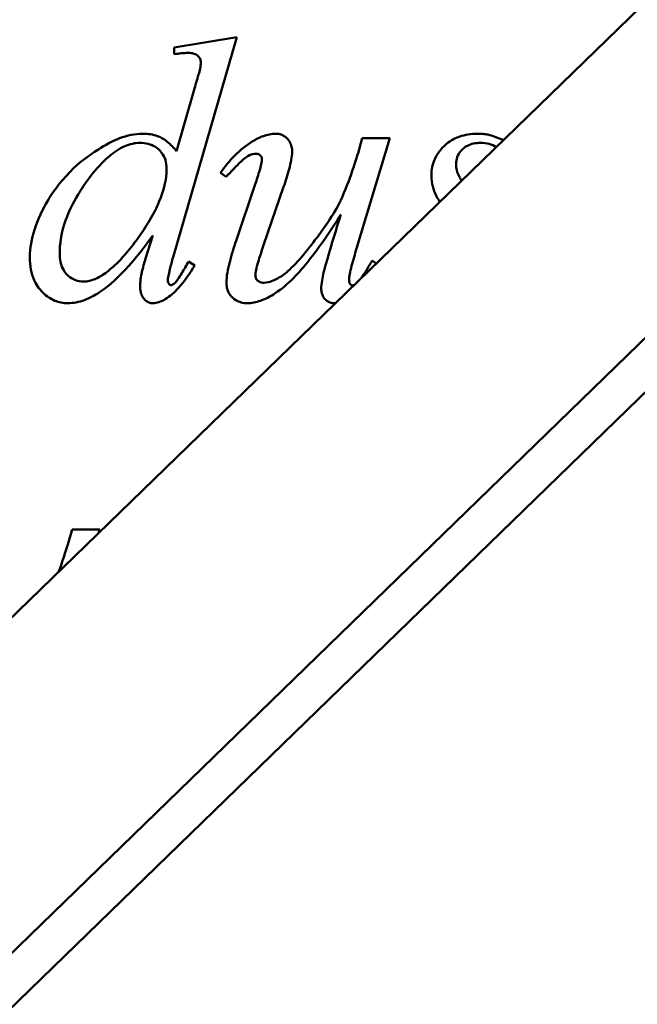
# Model space of a CAD drawing. Header units: millimetres. Extents: x -187 to 607, y -276 to 573.
# Tile 5 of 8: x 83 to 147, y 193 to 294. Entities that reach past the tile are written whole.
import ezdxf

# ---------------------------------------------------------------- set-up
doc = ezdxf.new("R2010")
doc.units = ezdxf.units.MM
doc.layers.add('Widoczne (ISO)', color=7, linetype='Continuous', lineweight=50)

msp = doc.modelspace()

# ---------------------------------------------------------------- linework, layer by layer
at = {"layer": 'Widoczne (ISO)'}
for p, q in [((-83.12, 72.26), (268, 412.98)), ((-86.29, 34.76), (299.66, 409.28)), ((-83.5, 31.89), (302.45, 406.41)), ((99.24, 270.11), (105.8, 292.69)), ((105.8, 292.69), (99.37, 291.65)), ((99.37, 291.65), (99.37, 290.97)), ((101.38, 287.21), (99.6, 281.01)), ((118.09, 271.02), (121.51, 282.35)), ((118.67, 282.35), (118.23, 280.8)), ((118.67, 282.35), (121.51, 282.35)), ((104.12, 278.78), (104.7, 278.37)), ((107.67, 277.6), (105.72, 271.81)), ((108.54, 271.36), (110.59, 277.33)), ((97.15, 272.35), (96.42, 269.99)), ((101.46, 269.28), (100.82, 269.67)), ((120.1, 269.46), (119.68, 269.78)), ((88.87, 242.18), (88.43, 240.62)), ((88.87, 242.18), (91.71, 242.18)), ((91.6, 241.8), (91.71, 242.18))]:
    msp.add_line(p, q, dxfattribs=at)
for points, knots in [([(100.8, 291.09), (100.58, 291.09), (100.29, 291.07), (99.84, 291.02), (99.6, 290.99), (99.37, 290.97)], [0, 0, 0, 0, 0.0662536, 0.0662536, 0.1369516, 0.1369516, 0.1369516, 0.1369516]), ([(101.8, 290.78), (101.67, 290.88), (101.54, 290.95), (101.2, 291.07), (101, 291.09), (100.8, 291.09)], [0, 0, 0, 0, 0.0478465, 0.0478465, 0.1074661, 0.1074661, 0.1074661, 0.1074661]), ([(102.09, 290.12), (102.09, 290.24), (102.06, 290.36), (102.02, 290.47), (101.99, 290.53), (101.96, 290.58), (101.92, 290.63), (101.89, 290.69), (101.84, 290.73), (101.8, 290.78)], [0, 0, 0, 0, 0.03844551, 0.03844551, 0.03844551, 0.05745843, 0.05745843, 0.05745843, 0.07721423, 0.07721423, 0.07721423, 0.07721423]), ([(101.86, 288.87), (101.92, 289.07), (101.98, 289.28), (102.06, 289.69), (102.09, 289.91), (102.09, 290.12)], [0, 0, 0, 0, 0.0647358, 0.0647358, 0.1289147, 0.1289147, 0.1289147, 0.1289147]), ([(101.38, 287.21), (101.46, 287.49), (101.54, 287.77), (101.69, 288.31), (101.78, 288.6), (101.86, 288.87)], [0, 0, 0, 0, 0.088595, 0.088595, 0.1766425, 0.1766425, 0.1766425, 0.1766425]), ([(91.57, 281.19), (92.25, 281.63), (92.99, 282.03), (94.52, 282.61), (95.33, 282.79), (96.15, 282.79)], [0, 0, 0, 0, 0.246217, 0.246217, 0.4920719, 0.4920719, 0.4920719, 0.4920719]), ([(96.15, 282.79), (96.66, 282.79), (97.18, 282.72), (97.92, 282.45), (98.25, 282.29), (99, 281.69), (99.31, 281.35), (99.6, 281.01)], [0, 0, 0, 0, 0.1537184, 0.1537184, 0.2385581, 0.2385581, 0.3153841, 0.3153841, 0.3153841, 0.3153841]), ([(104.12, 278.78), (104.56, 279.41), (105.04, 280.01), (106.11, 281.09), (106.7, 281.59), (107.36, 281.98)], [0, 0, 0, 0, 0.2304267, 0.2304267, 0.4605019, 0.4605019, 0.4605019, 0.4605019]), ([(107.36, 281.98), (107.72, 282.2), (108.11, 282.41), (108.91, 282.7), (109.34, 282.79), (109.76, 282.79)], [0, 0, 0, 0, 0.1286646, 0.1286646, 0.2571551, 0.2571551, 0.2571551, 0.2571551]), ([(109.76, 282.79), (109.96, 282.79), (110.15, 282.76), (110.51, 282.64), (110.67, 282.55), (110.95, 282.31), (111.1, 282.15), (111.3, 281.8), (111.36, 281.64), (111.45, 281.29), (111.47, 281.11), (111.47, 280.92)], [0, 0, 0, 0, 0.0581639, 0.0581639, 0.1140606, 0.1140606, 0.1707132, 0.1707132, 0.2121668, 0.2121668, 0.256796, 0.256796, 0.256796, 0.256796]), ([(125.76, 278.47), (125.76, 278.79), (125.79, 279.1), (125.92, 279.7), (126.02, 279.99), (126.44, 280.88), (126.85, 281.32), (127.59, 282), (128.08, 282.29), (129.22, 282.7), (129.85, 282.79), (130.47, 282.79)], [0, 0, 0, 0, 0.0958946, 0.0958946, 0.1881229, 0.1881229, 0.394761, 0.394761, 0.676849, 0.676849, 0.9793566, 0.9793566, 0.9793566, 0.9793566]), ([(130.47, 282.79), (130.67, 282.79), (130.86, 282.78), (131.05, 282.77), (131.23, 282.76), (131.4, 282.74), (131.57, 282.71)], [0, 0, 0, 0, 0.0575283, 0.0575283, 0.0575283, 0.1102335, 0.1102335, 0.1102335, 0.1102335]), ([(131.57, 282.71), (131.76, 282.66), (132.21, 282.5), (132.84, 282.26), (132.99, 282.2), (133.17, 282.14)], [0, 0, 0, 0, 0.05629477, 0.05629477, 0.06451526, 0.06451526, 0.06451526, 0.06451526]), ([(84.53, 270.09), (84.53, 271.06), (84.71, 272.02), (85.34, 274), (85.83, 275.02), (86.81, 276.65), (87.53, 277.73), (89.53, 279.77), (90.51, 280.53), (91.57, 281.19)], [0, 0, 0, 0, 0.294058, 0.294058, 0.629867, 0.629867, 0.869835, 0.869835, 1.055085, 1.055085, 1.055085, 1.055085]), ([(95.86, 281.86), (95.6, 281.86), (95.33, 281.83), (94.8, 281.71), (94.53, 281.62), (93.69, 281.25), (93.15, 280.88), (91.29, 279.3), (90.12, 277.6), (88.91, 275.6), (88.41, 274.56), (87.77, 272.52), (87.6, 271.52), (87.6, 270.5)], [-1.255851, -1.255851, -1.255851, -1.255851, -1.202342, -1.202342, -1.145851, -1.145851, -1.016917, -1.016917, -0.649503, -0.649503, -0.307364, -0.307364, 0, 0, 0, 0]), ([(98.58, 279.2), (98.58, 279.51), (98.54, 279.81), (98.37, 280.37), (98.24, 280.62), (97.87, 281.1), (97.63, 281.31), (97.16, 281.6), (96.92, 281.69), (96.41, 281.83), (96.14, 281.86), (95.86, 281.86)], [-0.4148808, -0.4148808, -0.4148808, -0.4148808, -0.3285416, -0.3285416, -0.2486794, -0.2486794, -0.1592868, -0.1592868, -0.0822846, -0.0822846, 0, 0, 0, 0]), ([(130.83, 281.86), (130.58, 281.86), (130.33, 281.83), (129.87, 281.74), (129.66, 281.66), (129.14, 281.4), (128.92, 281.18), (128.62, 280.82), (128.5, 280.62), (128.33, 280.16), (128.3, 279.92), (128.3, 279.68)], [0, 0, 0, 0, 0.0741466, 0.0741466, 0.1411232, 0.1411232, 0.2498732, 0.2498732, 0.363752, 0.363752, 0.479465, 0.479465, 0.479465, 0.479465]), ([(132.43, 281.42), (132.2, 281.56), (131.95, 281.67), (131.41, 281.82), (131.12, 281.86), (130.83, 281.86)], [0.4661681, 0.4661681, 0.4661681, 0.4661681, 0.5172243, 0.5172243, 0.5716129, 0.5716129, 0.5716129, 0.5716129]), ([(107.77, 280.74), (107.66, 280.74), (107.55, 280.72), (107.32, 280.68), (107.21, 280.64), (106.83, 280.48), (106.61, 280.32), (105.75, 279.5), (105.14, 278.85), (104.7, 278.37)], [0, 0, 0, 0, 0.0341179, 0.0341179, 0.0694231, 0.0694231, 0.1575274, 0.1575274, 0.2668498, 0.2668498, 0.2668498, 0.2668498]), ([(107.67, 277.6), (107.83, 278.07), (108, 278.59), (108.24, 279.44), (108.37, 279.94), (108.37, 280.2)], [0, 0, 0, 0, 0.1490331, 0.1490331, 0.2696269, 0.2696269, 0.2696269, 0.2696269]), ([(108.37, 280.2), (108.37, 280.25), (108.36, 280.3), (108.33, 280.4), (108.3, 280.45), (108.21, 280.55), (108.15, 280.61), (108.03, 280.68), (107.98, 280.7), (107.88, 280.73), (107.82, 280.74), (107.77, 280.74)], [0, 0, 0, 0, 0.01631896, 0.01631896, 0.03332367, 0.03332367, 0.05585075, 0.05585075, 0.06935796, 0.06935796, 0.08277006, 0.08277006, 0.08277006, 0.08277006]), ([(108.58, 267.5), (108.85, 267.5), (109.13, 267.57), (109.64, 267.77), (110.07, 267.97), (111.42, 268.9), (112.57, 270.25), (114.29, 272.49), (115.4, 273.98), (117.06, 277.06), (117.85, 279.55), (118.23, 280.8)], [0, 0, 0, 0, 0.0794594, 0.0794594, 0.1449335, 0.1449335, 0.2940493, 0.2940493, 0.3823551, 0.3823551, 0.5016019, 0.5016019, 0.5016019, 0.5016019]), ([(111.47, 280.92), (111.47, 280.45), (111.33, 279.8), (111, 278.56), (110.79, 277.92), (110.59, 277.33)], [0, 0, 0, 0, 0.1433664, 0.1433664, 0.2789622, 0.2789622, 0.2789622, 0.2789622]), ([(90.05, 267.62), (90.25, 267.62), (90.45, 267.65), (90.87, 267.74), (91.08, 267.81), (91.76, 268.11), (92.21, 268.41), (93.77, 269.65), (94.83, 270.97), (96.45, 273.2), (97.27, 274.51), (98.27, 276.92), (98.58, 278.06), (98.58, 279.2)], [-1.431797, -1.431797, -1.431797, -1.431797, -1.378115, -1.378115, -1.319533, -1.319533, -1.181324, -1.181324, -0.791228, -0.791228, -0.348046, -0.348046, 0, 0, 0, 0]), ([(128.3, 279.68), (128.3, 279.46), (128.32, 279.25), (128.43, 278.79), (128.52, 278.59), (128.67, 278.3), (128.76, 278.14), (128.88, 277.98)], [0, 0, 0, 0, 0.0657644, 0.0657644, 0.1425068, 0.1425068, 0.2115165, 0.2115165, 0.2115165, 0.2115165]), ([(126.63, 275.8), (126.53, 275.96), (126.42, 276.13), (126.11, 276.72), (125.98, 277.09), (125.81, 277.74), (125.76, 278.11), (125.76, 278.47)], [0.8510651, 0.8510651, 0.8510651, 0.8510651, 0.9404572, 0.9404572, 1.1741602, 1.1741602, 1.4513519, 1.4513519, 1.4513519, 1.4513519]), ([(116.47, 274.49), (115.45, 272.89), (114.29, 271.16), (112.23, 268.59), (111.09, 267.31), (109.26, 266.11), (108.76, 265.84), (107.78, 265.49), (107.32, 265.4), (106.84, 265.4)], [0, 0, 0, 0, 0.573563, 0.573563, 1.002892, 1.002892, 1.148372, 1.148372, 1.27328, 1.27328, 1.27328, 1.27328]), ([(114.7, 268.55), (114.83, 269.08), (115.09, 269.99), (115.76, 272.23), (116.11, 273.36), (116.47, 274.49)], [0, 0, 0, 0, 0.1645348, 0.1645348, 0.3229926, 0.3229926, 0.3229926, 0.3229926]), ([(97.15, 272.35), (96.39, 271.28), (95.55, 270.19), (93.81, 268.24), (92.78, 267.24), (91.69, 266.52)], [0, 0, 0, 0, 0.3972403, 0.3972403, 0.788206, 0.788206, 0.788206, 0.788206]), ([(104.72, 267.5), (104.72, 268.13), (104.87, 268.91), (105.24, 270.35), (105.48, 271.11), (105.72, 271.81)], [0, 0, 0, 0, 0.1917829, 0.1917829, 0.3855811, 0.3855811, 0.3855811, 0.3855811]), ([(108.54, 271.36), (108.34, 270.8), (108.13, 270.16), (107.8, 269.03), (107.69, 268.55), (107.69, 268.28)], [0, 0, 0, 0, 0.1785141, 0.1785141, 0.3588658, 0.3588658, 0.3588658, 0.3588658]), ([(118.09, 271.02), (117.91, 270.45), (117.72, 269.8), (117.42, 268.62), (117.32, 268.11), (117.32, 267.83)], [0, 0, 0, 0, 0.1814213, 0.1814213, 0.3705144, 0.3705144, 0.3705144, 0.3705144]), ([(88.43, 265.4), (87.97, 265.4), (87.53, 265.48), (86.66, 265.84), (86.27, 266.11), (85.41, 266.93), (85.14, 267.41), (84.82, 268.12), (84.71, 268.48), (84.56, 269.26), (84.53, 269.68), (84.53, 270.09)], [0, 0, 0, 0, 0.1383765, 0.1383765, 0.2814015, 0.2814015, 0.4939029, 0.4939029, 0.6917499, 0.6917499, 0.9104259, 0.9104259, 0.9104259, 0.9104259]), ([(87.6, 270.5), (87.6, 270.22), (87.62, 269.93), (87.73, 269.41), (87.8, 269.17), (88.03, 268.72), (88.19, 268.47), (88.69, 268.03), (88.94, 267.87), (89.48, 267.67), (89.76, 267.62), (90.05, 267.62)], [-0.5206524, -0.5206524, -0.5206524, -0.5206524, -0.3960324, -0.3960324, -0.2869436, -0.2869436, -0.1742533, -0.1742533, -0.0869206, -0.0869206, 0, 0, 0, 0]), ([(95.86, 267.12), (95.86, 267.59), (95.94, 268.12), (96.15, 269.05), (96.28, 269.53), (96.42, 269.99)], [0, 0, 0, 0, 0.1424704, 0.1424704, 0.2878277, 0.2878277, 0.2878277, 0.2878277]), ([(99.24, 270.11), (99.13, 269.72), (99.01, 269.29), (98.79, 268.39), (98.7, 267.96), (98.7, 267.7)], [0, 0, 0, 0, 0.1234446, 0.1234446, 0.2785035, 0.2785035, 0.2785035, 0.2785035]), ([(101.46, 269.28), (100.99, 268.48), (100.43, 267.67), (99.37, 266.5), (98.9, 266.08), (98.23, 265.68), (98.01, 265.57), (97.58, 265.44), (97.38, 265.4), (97.17, 265.4)], [0, 0, 0, 0, 0.2792881, 0.2792881, 0.4764592, 0.4764592, 0.5613895, 0.5613895, 0.6361942, 0.6361942, 0.6361942, 0.6361942]), ([(99.41, 267.45), (99.6, 267.64), (99.86, 268.03), (100.37, 268.86), (100.61, 269.29), (100.82, 269.67)], [0, 0, 0, 0, 0.0804127, 0.0804127, 0.1470005, 0.1470005, 0.1470005, 0.1470005]), ([(118.59, 267.99), (118.61, 268.03), (118.65, 268.08), (119, 268.62), (119.38, 269.26), (119.68, 269.78)], [0.09690518, 0.09690518, 0.09690518, 0.09690518, 0.10318309, 0.10318309, 0.1657233, 0.1657233, 0.1657233, 0.1657233]), ([(107.69, 268.28), (107.69, 268.19), (107.7, 268.09), (107.76, 267.91), (107.8, 267.84), (107.92, 267.7), (107.99, 267.65), (108.14, 267.57), (108.22, 267.54), (108.39, 267.5), (108.49, 267.5), (108.58, 267.5)], [0, 0, 0, 0, 0.0297493, 0.0297493, 0.0559196, 0.0559196, 0.0822151, 0.0822151, 0.107179, 0.107179, 0.1353855, 0.1353855, 0.1353855, 0.1353855]), ([(114.45, 266.87), (114.45, 267.15), (114.49, 267.45), (114.58, 268), (114.64, 268.28), (114.7, 268.55)], [0, 0, 0, 0, 0.0835123, 0.0835123, 0.16816, 0.16816, 0.16816, 0.16816]), ([(117.32, 267.83), (117.32, 267.71), (117.33, 267.6), (117.37, 267.44), (117.4, 267.39), (117.46, 267.31), (117.49, 267.28), (117.54, 267.25), (117.57, 267.24), (117.62, 267.23), (117.64, 267.23), (117.67, 267.23)], [0, 0, 0, 0, 0.03450467, 0.03450467, 0.05620811, 0.05620811, 0.07170522, 0.07170522, 0.08145209, 0.08145209, 0.09173026, 0.09173026, 0.09173026, 0.09173026]), ([(97.17, 265.4), (97.03, 265.4), (96.9, 265.42), (96.65, 265.52), (96.53, 265.59), (96.33, 265.76), (96.2, 265.88), (96.01, 266.23), (95.95, 266.39), (95.88, 266.73), (95.86, 266.93), (95.86, 267.12)], [0, 0, 0, 0, 0.0402017, 0.0402017, 0.0815107, 0.0815107, 0.1201011, 0.1201011, 0.1482674, 0.1482674, 0.1809168, 0.1809168, 0.1809168, 0.1809168]), ([(98.7, 267.7), (98.7, 267.64), (98.71, 267.58), (98.77, 267.45), (98.81, 267.39), (98.86, 267.32), (98.89, 267.29), (98.94, 267.27), (98.95, 267.26), (98.98, 267.25), (99, 267.25), (99.02, 267.25)], [0, 0, 0, 0, 0.0188891, 0.0188891, 0.0435545, 0.0435545, 0.06709148, 0.06709148, 0.07680712, 0.07680712, 0.08580471, 0.08580471, 0.08580471, 0.08580471]), ([(99.02, 267.25), (99.05, 267.25), (99.09, 267.25), (99.12, 267.27), (99.17, 267.28), (99.22, 267.31), (99.26, 267.34), (99.31, 267.37), (99.36, 267.41), (99.41, 267.45)], [0, 0, 0, 0, 0.01113076, 0.01113076, 0.01113076, 0.02620721, 0.02620721, 0.02620721, 0.04517205, 0.04517205, 0.04517205, 0.04517205]), ([(106.84, 265.4), (106.63, 265.4), (106.43, 265.42), (106.03, 265.53), (105.85, 265.61), (105.47, 265.85), (105.27, 266.03), (104.98, 266.41), (104.89, 266.6), (104.75, 267.04), (104.72, 267.26), (104.72, 267.5)], [0, 0, 0, 0, 0.0622791, 0.0622791, 0.1218035, 0.1218035, 0.198659, 0.198659, 0.2647632, 0.2647632, 0.3345024, 0.3345024, 0.3345024, 0.3345024]), ([(115.84, 265.4), (115.68, 265.4), (115.52, 265.42), (115.23, 265.52), (115.1, 265.59), (114.86, 265.78), (114.74, 265.91), (114.59, 266.18), (114.54, 266.3), (114.47, 266.58), (114.45, 266.73), (114.45, 266.87)], [0, 0, 0, 0, 0.0482257, 0.0482257, 0.0935605, 0.0935605, 0.1405693, 0.1405693, 0.1773719, 0.1773719, 0.2170269, 0.2170269, 0.2170269, 0.2170269]), ([(91.69, 266.52), (91.2, 266.2), (90.68, 265.92), (89.59, 265.52), (89.02, 265.4), (88.43, 265.4)], [0, 0, 0, 0, 0.1750134, 0.1750134, 0.3501007, 0.3501007, 0.3501007, 0.3501007])]:
    msp.add_open_spline(points, degree=3, knots=knots, dxfattribs=at)
for points in [[(117.67, 267.23), (117.72, 267.23), (117.77, 267.23), (117.82, 267.25)], [(115.92, 265.4), (115.89, 265.4), (115.87, 265.4), (115.84, 265.4)], [(87.49, 237.82), (87.89, 238.87), (88.21, 239.9), (88.43, 240.62)]]:
    msp.add_open_spline(points, degree=3, dxfattribs=at)

doc.saveas('drawing.dxf')
